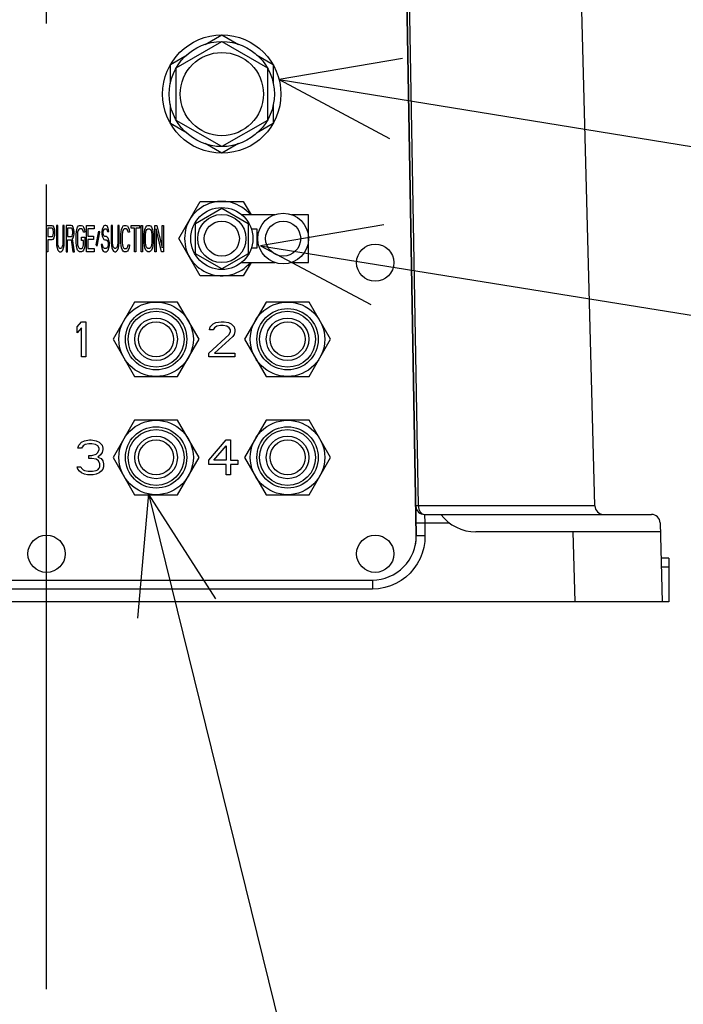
# Model space of a CAD drawing. Header units: millimetres. Extents: x 0 to 770, y -15 to 420.
# Tile 93 of 105: x 531 to 542, y 243 to 258. Entities that reach past the tile are written whole.
import ezdxf

# ---------------------------------------------------------------- set-up
doc = ezdxf.new("R2010")
doc.units = ezdxf.units.MM
doc.header["$LTSCALE"] = 32.67
doc.linetypes.add('CENTER', pattern=[0.6, 0.375, -0.075, 0.075, -0.075])
doc.layers.get('0').update_dxf_attribs({"linetype": 'CONTINUOUS'})
for name, color, linetype in [('ASSY', 7, 'CONTINUOUS'), ('AXIS', 7, 'CONTINUOUS'), ('CHAMFER', 7, 'CONTINUOUS'), ('DRA_ITEM', 7, 'CONTINUOUS'), ('DRAFT', 7, 'CONTINUOUS'), ('PIPING_NO', 7, 'CONTINUOUS'), ('ROUND', 7, 'CONTINUOUS')]:
    doc.layers.add(name, color=color, linetype=linetype)

msp = doc.modelspace()

# ---------------------------------------------------------------- linework, layer by layer
at = {"color": 7, "linetype": 'CONTINUOUS'}
for p, q in [((533.847397, 257.029905), (534.540217, 257.429905)), ((534.288908, 257.384812), (534.540217, 257.529905)), ((534.540217, 257.529905), (534.791527, 257.384812)), ((534.540217, 257.429905), (535.233038, 257.029905)), ((533.760795, 257.079905), (534.012104, 257.224999)), ((535.068331, 257.224999), (535.31964, 257.079905)), ((533.760795, 256.789718), (533.760795, 257.079905)), ((533.847397, 256.229905), (533.847397, 257.029905)), ((535.233038, 257.029905), (535.233038, 256.229905)), ((535.31964, 257.079905), (535.31964, 256.789718)), ((533.760795, 256.179905), (533.760795, 256.470093)), ((535.31964, 256.470093), (535.31964, 256.179905)), ((534.540217, 255.829905), (533.847397, 256.229905)), ((535.233038, 256.229905), (534.540217, 255.829905)), ((534.012104, 256.034812), (533.760795, 256.179905)), ((535.31964, 256.179905), (535.068331, 256.034812)), ((534.540217, 255.729905), (534.288908, 255.874999)), ((534.791527, 255.874999), (534.540217, 255.729905)), ((533.885887, 254.429905), (534.213052, 254.996572)), ((534.140217, 254.660845), (534.540217, 254.891785)), ((534.213052, 254.996572), (534.867383, 254.996572)), ((534.540217, 254.891785), (534.940217, 254.660845)), ((534.867383, 254.996572), (534.984777, 254.793239)), ((535.349151, 254.793239), (534.842546, 254.793239)), ((535.860217, 254.793239), (535.598023, 254.793239)), ((535.860217, 254.066572), (535.860217, 254.793239)), ((534.140217, 254.198965), (534.140217, 254.660845)), ((534.940217, 254.660845), (534.940217, 254.198965)), ((534.989739, 254.576001), (535.073551, 254.576001)), ((535.073551, 254.576001), (535.073551, 254.283809)), ((534.213052, 253.863239), (533.885887, 254.429905)), ((535.073551, 254.283809), (534.989739, 254.283809)), ((534.540217, 253.968025), (534.140217, 254.198965)), ((534.940217, 254.198965), (534.540217, 253.968025)), ((534.842546, 254.066572), (535.349078, 254.066572)), ((534.984777, 254.066572), (534.867383, 253.863239)), ((535.597951, 254.066572), (535.860217, 254.066572)), ((534.867383, 253.863239), (534.213052, 253.863239)), ((533.213052, 253.463239), (532.885887, 252.896572)), ((533.867383, 253.463239), (533.213052, 253.463239)), ((534.194548, 252.896572), (533.867383, 253.463239)), ((535.213052, 253.463239), (534.885887, 252.896572)), ((535.867383, 253.463239), (535.213052, 253.463239)), ((536.194548, 252.896572), (535.867383, 253.463239)), ((532.885887, 252.896572), (533.213052, 252.329905)), ((533.867383, 252.329905), (534.194548, 252.896572)), ((534.885887, 252.896572), (535.213052, 252.329905)), ((535.867383, 252.329905), (536.194548, 252.896572)), ((533.213052, 252.329905), (533.867383, 252.329905)), ((535.213052, 252.329905), (535.867383, 252.329905)), ((533.213052, 251.663239), (532.885887, 251.096572)), ((533.867383, 251.663239), (533.213052, 251.663239)), ((534.194548, 251.096572), (533.867383, 251.663239)), ((535.213052, 251.663239), (534.885887, 251.096572)), ((535.867383, 251.663239), (535.213052, 251.663239)), ((536.194548, 251.096572), (535.867383, 251.663239)), ((532.885887, 251.096572), (533.213052, 250.529905)), ((533.867383, 250.529905), (534.194548, 251.096572)), ((534.885887, 251.096572), (535.213052, 250.529905)), ((535.867383, 250.529905), (536.194548, 251.096572)), ((533.213052, 250.529905), (533.867383, 250.529905)), ((535.213052, 250.529905), (535.867383, 250.529905)), ((537.622521, 250.229905), (541.076997, 250.229905)), ((541.210284, 250.100062), (541.241799, 248.896572)), ((541.213867, 249.963239), (538.406884, 249.963239)), ((539.908922, 248.896572), (523.838179, 248.896572))]:
    msp.add_line(p, q, dxfattribs=at)
at = {"color": 9, "linetype": 'CONTINUOUS'}
for p, q in [((537.627054, 250.100062), (538.002272, 250.100062)), ((539.880991, 249.963239), (539.908922, 248.896572))]:
    msp.add_line(p, q, dxfattribs=at)
at = {"color": 7, "linetype": 'CONTINUOUS'}
for centre, radius in [((534.540217, 256.629905), 0.9), ((534.540217, 256.629905), 0.8), ((534.540217, 254.429905), 0.472667), ((534.540217, 254.429905), 0.366667), ((535.473551, 254.429905), 0.386667), ((534.540217, 254.429905), 0.266667), ((535.473551, 254.429905), 0.266667), ((533.540217, 252.896572), 0.566667), ((535.540217, 252.896572), 0.566667), ((533.540217, 252.896572), 0.466667), ((533.540217, 252.896572), 0.425767), ((535.540217, 252.896572), 0.466667), ((535.540217, 252.896572), 0.425767), ((533.540217, 252.896572), 0.323333), ((533.540217, 252.896572), 0.266667), ((535.540217, 252.896572), 0.323333), ((535.540217, 252.896572), 0.266667), ((533.540217, 251.096572), 0.566667), ((535.540217, 251.096572), 0.566667), ((533.540217, 251.096572), 0.466667), ((533.540217, 251.096572), 0.425767), ((535.540217, 251.096572), 0.466667), ((535.540217, 251.096572), 0.425767), ((533.540217, 251.096572), 0.323333), ((533.540217, 251.096572), 0.266667), ((535.540217, 251.096572), 0.323333), ((535.540217, 251.096572), 0.266667)]:
    msp.add_circle(centre, radius, dxfattribs=at)
for centre, radius, start, end in [((534.540217, 254.429905), 0.566667, 40.0310152, 319.9689848), ((538.406884, 250.629905), 0.666667, 216.8698976, 270), ((541.076997, 250.096572), 0.133333, 1.5, 90)]:
    msp.add_arc(centre, radius, start, end, dxfattribs=at)
at = {"layer": 'ASSY', "color": 7, "linetype": 'CONTINUOUS'}
for centre in [(536.873551, 254.063239), (531.873551, 249.629905), (536.873551, 249.629905)]:
    msp.add_circle(centre, 0.283333, dxfattribs=at)
at = {"layer": 'AXIS', "color": 7, "linetype": 'CENTER'}
msp.add_line((531.873551, 243.001213), (531.873551, 288.324184), dxfattribs=at)
at = {"layer": 'CHAMFER', "color": 7, "linetype": 'CONTINUOUS'}
msp.add_circle((534.540217, 256.629905), 0.633333, dxfattribs=at)
at = {"layer": 'DRA_ITEM', "color": 2, "linetype": 'CONTINUOUS'}
for p, q in [((535.412291, 256.852312), (544.635051, 255.352826)), ((535.129643, 254.317488), (576.986646, 247.59635)), ((533.422409, 250.542287), (538.295156, 230.793059))]:
    msp.add_line(p, q, dxfattribs=at)
for points in [[(537.287758, 257.171109), (535.412291, 256.852312), (537.090166, 255.955794)], [(537.004482, 254.63996), (535.129643, 254.317488), (536.809272, 253.42426)], [(534.451306, 248.942169), (533.422409, 250.542287), (533.255882, 248.647221)]]:
    msp.add_lwpolyline(points, dxfattribs=at)
at = {"layer": 'DRAFT', "color": 7, "linetype": 'CONTINUOUS'}
for p, q in [((540.216134, 250.359748), (539.948946, 260.563239)), ((541.340217, 248.896572), (541.241799, 248.896572))]:
    msp.add_line(p, q, dxfattribs=at)
at = {"layer": 'PIPING_NO', "color": 4, "linetype": 'CONTINUOUS'}
for p, q in [((531.873551, 254.629905), (531.953551, 254.629905)), ((531.873551, 254.229905), (531.873551, 254.629905)), ((531.956884, 254.587352), (531.893551, 254.587352)), ((531.893551, 254.587352), (531.893551, 254.459692)), ((531.953551, 254.629905), (531.970217, 254.621395)), ((531.966884, 254.578841), (531.956884, 254.587352)), ((531.973551, 254.56182), (531.966884, 254.578841)), ((531.970217, 254.621395), (531.983551, 254.595863)), ((531.983551, 254.595863), (531.993551, 254.56182)), ((532.043551, 254.629905), (532.023551, 254.629905)), ((532.023551, 254.629905), (532.023551, 254.366075)), ((532.043551, 254.366075), (532.043551, 254.629905)), ((532.143551, 254.629905), (532.123551, 254.629905)), ((532.123551, 254.629905), (532.123551, 254.366075)), ((532.143551, 254.366075), (532.143551, 254.629905)), ((532.250217, 254.629905), (532.170217, 254.629905)), ((532.170217, 254.629905), (532.170217, 254.229905)), ((532.253551, 254.587352), (532.190217, 254.587352)), ((532.190217, 254.587352), (532.190217, 254.459692)), ((532.266884, 254.621395), (532.250217, 254.629905)), ((532.263551, 254.578841), (532.253551, 254.587352)), ((532.270217, 254.56182), (532.263551, 254.578841)), ((532.280217, 254.595863), (532.266884, 254.621395)), ((532.290217, 254.56182), (532.280217, 254.595863)), ((532.333551, 254.570331), (532.346884, 254.604373)), ((532.346884, 254.604373), (532.360217, 254.621395)), ((532.360217, 254.621395), (532.376884, 254.629905)), ((532.376884, 254.578841), (532.363551, 254.570331)), ((532.376884, 254.629905), (532.406884, 254.629905)), ((532.406884, 254.578841), (532.376884, 254.578841)), ((532.406884, 254.629905), (532.423551, 254.621395)), ((532.420217, 254.570331), (532.406884, 254.578841)), ((532.423551, 254.621395), (532.436884, 254.604373)), ((532.436884, 254.604373), (532.450217, 254.570331)), ((532.480217, 254.629905), (532.600217, 254.629905)), ((532.480217, 254.229905), (532.480217, 254.629905)), ((532.600217, 254.578841), (532.500217, 254.578841)), ((532.500217, 254.578841), (532.500217, 254.468203)), ((532.600217, 254.629905), (532.600217, 254.578841)), ((532.733551, 254.604373), (532.720217, 254.570331)), ((532.746884, 254.621395), (532.733551, 254.604373)), ((532.760217, 254.629905), (532.746884, 254.621395)), ((532.750217, 254.570331), (532.760217, 254.578841)), ((532.776884, 254.629905), (532.760217, 254.629905)), ((532.760217, 254.578841), (532.780217, 254.578841)), ((532.793551, 254.621395), (532.776884, 254.629905)), ((532.780217, 254.578841), (532.790217, 254.570331)), ((532.806884, 254.595863), (532.793551, 254.621395)), ((532.816884, 254.56182), (532.806884, 254.595863)), ((532.876884, 254.629905), (532.856884, 254.629905)), ((532.856884, 254.629905), (532.856884, 254.366075)), ((532.876884, 254.366075), (532.876884, 254.629905)), ((532.976884, 254.629905), (532.956884, 254.629905)), ((532.956884, 254.629905), (532.956884, 254.366075)), ((532.976884, 254.366075), (532.976884, 254.629905)), ((533.013551, 254.570331), (533.026884, 254.604373)), ((533.026884, 254.604373), (533.040217, 254.621395)), ((533.040217, 254.621395), (533.056884, 254.629905)), ((533.056884, 254.578841), (533.043551, 254.570331)), ((533.056884, 254.629905), (533.086884, 254.629905)), ((533.086884, 254.578841), (533.056884, 254.578841)), ((533.086884, 254.629905), (533.103551, 254.621395)), ((533.100217, 254.570331), (533.086884, 254.578841)), ((533.103551, 254.621395), (533.116884, 254.604373)), ((533.116884, 254.604373), (533.130217, 254.570331)), ((533.160218, 254.629905), (533.286884, 254.629905)), ((533.160218, 254.587352), (533.160218, 254.629905)), ((533.213551, 254.587352), (533.160218, 254.587352)), ((533.213551, 254.229905), (533.213551, 254.587352)), ((533.286884, 254.587352), (533.233551, 254.587352)), ((533.233551, 254.587352), (533.233551, 254.229905)), ((533.286884, 254.629905), (533.286884, 254.587352)), ((533.313551, 254.629905), (533.333551, 254.629905)), ((533.313551, 254.229905), (533.313551, 254.629905)), ((533.333551, 254.629905), (533.333551, 254.229905)), ((533.370218, 254.570331), (533.383551, 254.604373)), ((533.383551, 254.604373), (533.396884, 254.621395)), ((533.396884, 254.621395), (533.413551, 254.629905)), ((533.400218, 254.570331), (533.413551, 254.578841)), ((533.413551, 254.629905), (533.440218, 254.629905)), ((533.413551, 254.578841), (533.440218, 254.578841)), ((533.440218, 254.629905), (533.456884, 254.621395)), ((533.440218, 254.578841), (533.453551, 254.570331)), ((533.456884, 254.621395), (533.470218, 254.604373)), ((533.470218, 254.604373), (533.483551, 254.570331)), ((533.520218, 254.629905), (533.550218, 254.629905)), ((533.520218, 254.229905), (533.520218, 254.629905)), ((533.623551, 254.229905), (533.540218, 254.578841)), ((533.540218, 254.578841), (533.540218, 254.229905)), ((533.550218, 254.629905), (533.633551, 254.28948)), ((533.633551, 254.629905), (533.653551, 254.629905)), ((533.633551, 254.28948), (533.633551, 254.629905)), ((533.653551, 254.629905), (533.653551, 254.229905)), ((531.893551, 254.459692), (531.956884, 254.459692)), ((531.956884, 254.459692), (531.966884, 254.468203)), ((531.966884, 254.468203), (531.973551, 254.485224)), ((531.983551, 254.442671), (531.970217, 254.417139)), ((531.976884, 254.536288), (531.973551, 254.56182)), ((531.973551, 254.485224), (531.976884, 254.510756)), ((531.976884, 254.510756), (531.976884, 254.536288)), ((531.993551, 254.476714), (531.983551, 254.442671)), ((531.993551, 254.56182), (531.996884, 254.536288)), ((531.996884, 254.502246), (531.993551, 254.476714)), ((531.996884, 254.536288), (531.996884, 254.502246)), ((532.190217, 254.459692), (532.253551, 254.459692)), ((532.253551, 254.459692), (532.263551, 254.468203)), ((532.263551, 254.468203), (532.270217, 254.485224)), ((532.266884, 254.42565), (532.280217, 254.442671)), ((532.296884, 254.229905), (532.266884, 254.42565)), ((532.273551, 254.536288), (532.270217, 254.56182)), ((532.270217, 254.485224), (532.273551, 254.510756)), ((532.273551, 254.510756), (532.273551, 254.536288)), ((532.280217, 254.442671), (532.290217, 254.476714)), ((532.293551, 254.536288), (532.290217, 254.56182)), ((532.290217, 254.476714), (532.293551, 254.502246)), ((532.293551, 254.502246), (532.293551, 254.536288)), ((532.323551, 254.493735), (532.326884, 254.536288)), ((532.323551, 254.366075), (532.323551, 254.493735)), ((532.326884, 254.536288), (532.333551, 254.570331)), ((532.346884, 254.527778), (532.343551, 254.493735)), ((532.343551, 254.493735), (532.343551, 254.366075)), ((532.353551, 254.55331), (532.346884, 254.527778)), ((532.363551, 254.570331), (532.353551, 254.55331)), ((532.403551, 254.451182), (532.453551, 254.451182)), ((532.403551, 254.400118), (532.403551, 254.451182)), ((532.430217, 254.55331), (532.420217, 254.570331)), ((532.433551, 254.527778), (532.430217, 254.55331)), ((532.453551, 254.527778), (532.433551, 254.527778)), ((532.450217, 254.570331), (532.453551, 254.527778)), ((532.453551, 254.451182), (532.453551, 254.323522)), ((532.500217, 254.468203), (532.586884, 254.468203)), ((532.586884, 254.468203), (532.586884, 254.417139)), ((532.626884, 254.332033), (532.670217, 254.544799)), ((532.680217, 254.527778), (532.636884, 254.315012)), ((532.670217, 254.544799), (532.680217, 254.527778)), ((532.720217, 254.570331), (532.716884, 254.536288)), ((532.716884, 254.536288), (532.716884, 254.502246)), ((532.716884, 254.502246), (532.720217, 254.468203)), ((532.720217, 254.468203), (532.733551, 254.434161)), ((532.733551, 254.434161), (532.746884, 254.417139)), ((532.736884, 254.527778), (532.740217, 254.55331)), ((532.736884, 254.510756), (532.736884, 254.527778)), ((532.740217, 254.485224), (532.736884, 254.510756)), ((532.740217, 254.55331), (532.750217, 254.570331)), ((532.750217, 254.468203), (532.740217, 254.485224)), ((532.760217, 254.459692), (532.750217, 254.468203)), ((532.780217, 254.459692), (532.760217, 254.459692)), ((532.796884, 254.451182), (532.780217, 254.459692)), ((532.790217, 254.570331), (532.796884, 254.55331)), ((532.796884, 254.55331), (532.800217, 254.536288)), ((532.810217, 254.434161), (532.796884, 254.451182)), ((532.800217, 254.536288), (532.820217, 254.536288)), ((532.823551, 254.400118), (532.810217, 254.434161)), ((532.820217, 254.536288), (532.816884, 254.56182)), ((533.003551, 254.493735), (533.006884, 254.536288)), ((533.003551, 254.366075), (533.003551, 254.493735)), ((533.006884, 254.536288), (533.013551, 254.570331)), ((533.026884, 254.527778), (533.023551, 254.493735)), ((533.023551, 254.493735), (533.023551, 254.366075)), ((533.033551, 254.55331), (533.026884, 254.527778)), ((533.043551, 254.570331), (533.033551, 254.55331)), ((533.110217, 254.55331), (533.100217, 254.570331)), ((533.113551, 254.527778), (533.110217, 254.55331)), ((533.133551, 254.527778), (533.113551, 254.527778)), ((533.130217, 254.570331), (533.133551, 254.527778)), ((533.360218, 254.493735), (533.363551, 254.536288)), ((533.360218, 254.366075), (533.360218, 254.493735)), ((533.363551, 254.536288), (533.370218, 254.570331)), ((533.380218, 254.493735), (533.383551, 254.527778)), ((533.380218, 254.366075), (533.380218, 254.493735)), ((533.383551, 254.527778), (533.390218, 254.55331)), ((533.390218, 254.55331), (533.400218, 254.570331)), ((533.453551, 254.570331), (533.463551, 254.55331)), ((533.463551, 254.55331), (533.470218, 254.527778)), ((533.470218, 254.527778), (533.473551, 254.493735)), ((533.473551, 254.493735), (533.473551, 254.366075)), ((533.483551, 254.570331), (533.490218, 254.536288)), ((533.490218, 254.536288), (533.493551, 254.493735)), ((533.493551, 254.493735), (533.493551, 254.366075)), ((531.953551, 254.408629), (531.893551, 254.408629)), ((531.893551, 254.408629), (531.893551, 254.229905)), ((531.970217, 254.417139), (531.953551, 254.408629)), ((532.023551, 254.366075), (532.026884, 254.323522)), ((532.026884, 254.323522), (532.033551, 254.28948)), ((532.033551, 254.28948), (532.046884, 254.255437)), ((532.046884, 254.332033), (532.043551, 254.366075)), ((532.053551, 254.306501), (532.046884, 254.332033)), ((532.063551, 254.28948), (532.053551, 254.306501)), ((532.076884, 254.280969), (532.063551, 254.28948)), ((532.090217, 254.280969), (532.076884, 254.280969)), ((532.103551, 254.28948), (532.090217, 254.280969)), ((532.113551, 254.306501), (532.103551, 254.28948)), ((532.120217, 254.332033), (532.113551, 254.306501)), ((532.123551, 254.366075), (532.120217, 254.332033)), ((532.120217, 254.255437), (532.133551, 254.28948)), ((532.133551, 254.28948), (532.140217, 254.323522)), ((532.140217, 254.323522), (532.143551, 254.366075)), ((532.190217, 254.408629), (532.246884, 254.408629)), ((532.190217, 254.229905), (532.190217, 254.408629)), ((532.246884, 254.408629), (532.273551, 254.229905)), ((532.326884, 254.323522), (532.323551, 254.366075)), ((532.333551, 254.28948), (532.326884, 254.323522)), ((532.346884, 254.255437), (532.333551, 254.28948)), ((532.343551, 254.366075), (532.346884, 254.332033)), ((532.346884, 254.332033), (532.353551, 254.306501)), ((532.353551, 254.306501), (532.363551, 254.28948)), ((532.363551, 254.28948), (532.376884, 254.280969)), ((532.376884, 254.280969), (532.406884, 254.280969)), ((532.433551, 254.400118), (532.403551, 254.400118)), ((532.406884, 254.280969), (532.420217, 254.28948)), ((532.420217, 254.28948), (532.430217, 254.306501)), ((532.430217, 254.306501), (532.433551, 254.332033)), ((532.433551, 254.332033), (532.433551, 254.400118)), ((532.450217, 254.28948), (532.436884, 254.255437)), ((532.453551, 254.323522), (532.450217, 254.28948)), ((532.586884, 254.417139), (532.500217, 254.417139)), ((532.500217, 254.417139), (532.500217, 254.280969)), ((532.500217, 254.280969), (532.600217, 254.280969)), ((532.600217, 254.280969), (532.600217, 254.229905)), ((532.636884, 254.315012), (532.626884, 254.332033)), ((532.726884, 254.340544), (532.706884, 254.340544)), ((532.706884, 254.340544), (532.710217, 254.306501)), ((532.710217, 254.306501), (532.720217, 254.263948)), ((532.730217, 254.315012), (532.726884, 254.340544)), ((532.740217, 254.28948), (532.730217, 254.315012)), ((532.753551, 254.280969), (532.740217, 254.28948)), ((532.746884, 254.417139), (532.760217, 254.408629)), ((532.780217, 254.280969), (532.753551, 254.280969)), ((532.760217, 254.408629), (532.780217, 254.408629)), ((532.780217, 254.408629), (532.793551, 254.400118)), ((532.793551, 254.28948), (532.780217, 254.280969)), ((532.793551, 254.400118), (532.803551, 254.383097)), ((532.803551, 254.306501), (532.793551, 254.28948)), ((532.803551, 254.383097), (532.810217, 254.357565)), ((532.810217, 254.332033), (532.803551, 254.306501)), ((532.810217, 254.357565), (532.810217, 254.332033)), ((532.810217, 254.255437), (532.823551, 254.28948)), ((532.830217, 254.366075), (532.823551, 254.400118)), ((532.823551, 254.28948), (532.830217, 254.323522)), ((532.830217, 254.323522), (532.830217, 254.366075)), ((532.856884, 254.366075), (532.860217, 254.323522)), ((532.860217, 254.323522), (532.866884, 254.28948)), ((532.866884, 254.28948), (532.880217, 254.255437)), ((532.880217, 254.332033), (532.876884, 254.366075)), ((532.886884, 254.306501), (532.880217, 254.332033)), ((532.896884, 254.28948), (532.886884, 254.306501)), ((532.910217, 254.280969), (532.896884, 254.28948)), ((532.923551, 254.280969), (532.910217, 254.280969)), ((532.936884, 254.28948), (532.923551, 254.280969)), ((532.946884, 254.306501), (532.936884, 254.28948)), ((532.953551, 254.332033), (532.946884, 254.306501)), ((532.956884, 254.366075), (532.953551, 254.332033)), ((532.953551, 254.255437), (532.966884, 254.28948)), ((532.966884, 254.28948), (532.973551, 254.323522)), ((532.973551, 254.323522), (532.976884, 254.366075)), ((533.006884, 254.323522), (533.003551, 254.366075)), ((533.013551, 254.28948), (533.006884, 254.323522)), ((533.026884, 254.255437), (533.013551, 254.28948)), ((533.023551, 254.366075), (533.026884, 254.332033)), ((533.026884, 254.332033), (533.033551, 254.306501)), ((533.033551, 254.306501), (533.043551, 254.28948)), ((533.043551, 254.28948), (533.056884, 254.280969)), ((533.056884, 254.280969), (533.086884, 254.280969)), ((533.086884, 254.280969), (533.100217, 254.28948)), ((533.100217, 254.28948), (533.110217, 254.306501)), ((533.110217, 254.306501), (533.113551, 254.332033)), ((533.113551, 254.332033), (533.133551, 254.332033)), ((533.130217, 254.28948), (533.116884, 254.255437)), ((533.133551, 254.332033), (533.130217, 254.28948)), ((533.363551, 254.323522), (533.360218, 254.366075)), ((533.370218, 254.28948), (533.363551, 254.323522)), ((533.383551, 254.255437), (533.370218, 254.28948)), ((533.383551, 254.332033), (533.380218, 254.366075)), ((533.390218, 254.306501), (533.383551, 254.332033)), ((533.400218, 254.28948), (533.390218, 254.306501)), ((533.413551, 254.280969), (533.400218, 254.28948)), ((533.440218, 254.280969), (533.413551, 254.280969)), ((533.453551, 254.28948), (533.440218, 254.280969)), ((533.463551, 254.306501), (533.453551, 254.28948)), ((533.470218, 254.332033), (533.463551, 254.306501)), ((533.473551, 254.366075), (533.470218, 254.332033)), ((533.483551, 254.28948), (533.470218, 254.255437)), ((533.490218, 254.323522), (533.483551, 254.28948)), ((533.493551, 254.366075), (533.490218, 254.323522)), ((531.893551, 254.229905), (531.873551, 254.229905)), ((532.046884, 254.255437), (532.060217, 254.238416)), ((532.060217, 254.238416), (532.076884, 254.229905)), ((532.076884, 254.229905), (532.090217, 254.229905)), ((532.090217, 254.229905), (532.106884, 254.238416)), ((532.106884, 254.238416), (532.120217, 254.255437)), ((532.170217, 254.229905), (532.190217, 254.229905)), ((532.273551, 254.229905), (532.296884, 254.229905)), ((532.360217, 254.238416), (532.346884, 254.255437)), ((532.376884, 254.229905), (532.360217, 254.238416)), ((532.406884, 254.229905), (532.376884, 254.229905)), ((532.423551, 254.238416), (532.406884, 254.229905)), ((532.436884, 254.255437), (532.423551, 254.238416)), ((532.600217, 254.229905), (532.480217, 254.229905)), ((532.720217, 254.263948), (532.736884, 254.238416)), ((532.736884, 254.238416), (532.753551, 254.229905)), ((532.753551, 254.229905), (532.780217, 254.229905)), ((532.780217, 254.229905), (532.796884, 254.238416)), ((532.796884, 254.238416), (532.810217, 254.255437)), ((532.880217, 254.255437), (532.893551, 254.238416)), ((532.893551, 254.238416), (532.910217, 254.229905)), ((532.910217, 254.229905), (532.923551, 254.229905)), ((532.923551, 254.229905), (532.940217, 254.238416)), ((532.940217, 254.238416), (532.953551, 254.255437)), ((533.040217, 254.238416), (533.026884, 254.255437)), ((533.056884, 254.229905), (533.040217, 254.238416)), ((533.086884, 254.229905), (533.056884, 254.229905)), ((533.103551, 254.238416), (533.086884, 254.229905)), ((533.116884, 254.255437), (533.103551, 254.238416)), ((533.233551, 254.229905), (533.213551, 254.229905)), ((533.333551, 254.229905), (533.313551, 254.229905)), ((533.396884, 254.238416), (533.383551, 254.255437)), ((533.413551, 254.229905), (533.396884, 254.238416)), ((533.440218, 254.229905), (533.413551, 254.229905)), ((533.456884, 254.238416), (533.440218, 254.229905)), ((533.470218, 254.255437), (533.456884, 254.238416)), ((533.540218, 254.229905), (533.520218, 254.229905)), ((533.653551, 254.229905), (533.623551, 254.229905)), ((532.340217, 253.083806), (532.406884, 253.163239)), ((532.340217, 252.993026), (532.340217, 253.083806)), ((532.406884, 253.163239), (532.473551, 253.163239)), ((532.473551, 253.163239), (532.473551, 252.629905)), ((534.351329, 253.038416), (534.36244, 253.083806)), ((534.36244, 253.083806), (534.406884, 253.129196)), ((534.406884, 253.129196), (534.451329, 253.151891)), ((534.46244, 253.095154), (534.429106, 253.072458)), ((534.451329, 253.151891), (534.529106, 253.163239)), ((534.517995, 253.106501), (534.46244, 253.095154)), ((534.56244, 253.106501), (534.517995, 253.106501)), ((534.529106, 253.163239), (534.573551, 253.163239)), ((534.617995, 253.095154), (534.56244, 253.106501)), ((534.573551, 253.163239), (534.640217, 253.151891)), ((534.651329, 253.072458), (534.617995, 253.095154)), ((534.640217, 253.151891), (534.684662, 253.129196)), ((534.684662, 253.129196), (534.729106, 253.083806)), ((534.729106, 253.083806), (534.740217, 253.038416)), ((532.406884, 253.072458), (532.340217, 252.993026)), ((532.406884, 252.629905), (532.406884, 253.072458)), ((534.340217, 252.686643), (534.651329, 252.970331)), ((534.406884, 253.038416), (534.351329, 253.038416)), ((534.429106, 253.072458), (534.406884, 253.038416)), ((534.706884, 252.936288), (534.429106, 252.686643)), ((534.673551, 253.038416), (534.651329, 253.072458)), ((534.651329, 252.970331), (534.673551, 253.015721)), ((534.673551, 253.015721), (534.673551, 253.038416)), ((534.729106, 252.970331), (534.706884, 252.936288)), ((534.740217, 253.015721), (534.729106, 252.970331)), ((534.740217, 253.038416), (534.740217, 253.015721)), ((532.473551, 252.629905), (532.406884, 252.629905)), ((534.340217, 252.629905), (534.340217, 252.686643)), ((534.740217, 252.629905), (534.340217, 252.629905)), ((534.429106, 252.686643), (534.740217, 252.686643)), ((534.740217, 252.686643), (534.740217, 252.629905)), ((532.351329, 251.238416), (532.36244, 251.283806)), ((532.36244, 251.283806), (532.406884, 251.329196)), ((532.406884, 251.329196), (532.451329, 251.351891)), ((532.46244, 251.295154), (532.429106, 251.272458)), ((532.451329, 251.351891), (532.529106, 251.363239)), ((532.517995, 251.306501), (532.46244, 251.295154)), ((532.56244, 251.306501), (532.517995, 251.306501)), ((532.529106, 251.363239), (532.551329, 251.363239)), ((532.551329, 251.363239), (532.629106, 251.351891)), ((532.617995, 251.295154), (532.56244, 251.306501)), ((532.651329, 251.272458), (532.617995, 251.295154)), ((532.629106, 251.351891), (532.673551, 251.329196)), ((532.673551, 251.329196), (532.717995, 251.283806)), ((532.717995, 251.283806), (532.729106, 251.238416)), ((534.340217, 251.056856), (534.606884, 251.363239)), ((534.606884, 251.363239), (534.673551, 251.363239)), ((534.673551, 251.363239), (534.673551, 251.056856)), ((532.406884, 251.238416), (532.351329, 251.238416)), ((532.429106, 251.272458), (532.406884, 251.238416)), ((532.56244, 251.124941), (532.629106, 251.147636)), ((532.629106, 251.147636), (532.651329, 251.170331)), ((532.673551, 251.238416), (532.651329, 251.272458)), ((532.651329, 251.170331), (532.673551, 251.215721)), ((532.695773, 251.136288), (532.651329, 251.102246)), ((532.673551, 251.215721), (532.673551, 251.238416)), ((532.717995, 251.170331), (532.695773, 251.136288)), ((532.729106, 251.215721), (532.717995, 251.170331)), ((532.729106, 251.238416), (532.729106, 251.215721)), ((534.417995, 251.056856), (534.606884, 251.272458)), ((534.606884, 251.272458), (534.606884, 251.056856)), ((532.517995, 251.124941), (532.56244, 251.124941)), ((532.517995, 251.079551), (532.517995, 251.124941)), ((532.56244, 251.079551), (532.517995, 251.079551)), ((532.629106, 251.068203), (532.56244, 251.079551)), ((532.66244, 251.045508), (532.629106, 251.068203)), ((532.651329, 251.102246), (532.706884, 251.079551)), ((532.684662, 251.000118), (532.66244, 251.045508)), ((532.684662, 250.954728), (532.684662, 251.000118)), ((532.706884, 251.079551), (532.729106, 251.045508)), ((532.729106, 251.045508), (532.740217, 251.000118)), ((532.740217, 251.000118), (532.740217, 250.954728)), ((534.340217, 250.988771), (534.340217, 251.056856)), ((534.606884, 250.988771), (534.340217, 250.988771)), ((534.606884, 251.056856), (534.417995, 251.056856)), ((534.606884, 250.829905), (534.606884, 250.988771)), ((534.673551, 251.056856), (534.784662, 251.056856)), ((534.784662, 250.988771), (534.673551, 250.988771)), ((534.673551, 250.988771), (534.673551, 250.829905)), ((534.784662, 251.056856), (534.784662, 250.988771)), ((532.340217, 250.954728), (532.395773, 250.954728)), ((532.351329, 250.920685), (532.340217, 250.954728)), ((532.373551, 250.886643), (532.351329, 250.920685)), ((532.406884, 250.863948), (532.373551, 250.886643)), ((532.395773, 250.954728), (532.406884, 250.932033)), ((532.406884, 250.932033), (532.429106, 250.909338)), ((532.451329, 250.841253), (532.406884, 250.863948)), ((532.429106, 250.909338), (532.451329, 250.89799)), ((532.451329, 250.89799), (532.506884, 250.886643)), ((532.495773, 250.829905), (532.451329, 250.841253)), ((532.584662, 250.829905), (532.495773, 250.829905)), ((532.506884, 250.886643), (532.573551, 250.886643)), ((532.573551, 250.886643), (532.629106, 250.89799)), ((532.629106, 250.841253), (532.584662, 250.829905)), ((532.629106, 250.89799), (532.651329, 250.909338)), ((532.673551, 250.863948), (532.629106, 250.841253)), ((532.651329, 250.909338), (532.673551, 250.932033)), ((532.673551, 250.932033), (532.684662, 250.954728)), ((532.706884, 250.886643), (532.673551, 250.863948)), ((532.729106, 250.920685), (532.706884, 250.886643)), ((532.740217, 250.954728), (532.729106, 250.920685)), ((534.673551, 250.829905), (534.606884, 250.829905))]:
    msp.add_line(p, q, dxfattribs=at)
at = {"layer": 'ROUND', "color": 7, "linetype": 'CONTINUOUS'}
for p, q in [((537.49711, 249.908207), (537.351651, 258.24154)), ((537.351735, 258.241628), (537.498287, 249.908294)), ((541.340217, 249.563239), (541.224341, 249.563239)), ((541.340217, 249.563239), (541.340217, 248.896572)), ((526.916557, 249.229905), (536.830545, 249.229905)), ((541.241799, 248.896572), (539.908922, 248.896572))]:
    msp.add_line(p, q, dxfattribs=at)
at = {"layer": 'ROUND', "color": 9, "linetype": 'CONTINUOUS'}
for p, q in [((537.532115, 250.359748), (537.39452, 258.240377)), ((537.622521, 250.229905), (537.627054, 250.100062)), ((537.627054, 250.100062), (537.630423, 249.907044)), ((541.340217, 249.426415), (541.227924, 249.426415)), ((536.830545, 249.229905), (536.830545, 249.093082)), ((536.830545, 249.093082), (526.916557, 249.093082))]:
    msp.add_line(p, q, dxfattribs=at)
for points in [[(540.216134, 250.359748), (537.517247, 250.359805), (537.50524, 250.359955), (537.49642, 250.360194), (537.491027, 250.360516), (537.490332, 250.360667)], [(537.532115, 250.359748), (537.534248, 250.334245), (537.539662, 250.309811), (537.548156, 250.287363), (537.559413, 250.267734), (537.573016, 250.251655), (537.588459, 250.239724), (537.605168, 250.232383), (537.622521, 250.229905)], [(537.494899, 250.100939), (537.496313, 250.10059), (537.503906, 250.100068), (537.516229, 250.099679), (537.532809, 250.09944), (537.553008, 250.099358), (537.576051, 250.099438), (537.601053, 250.099676), (537.627054, 250.100062)], [(537.630423, 249.907044), (537.626748, 249.815236), (537.613092, 249.726892), (537.589536, 249.640234), (537.556488, 249.556917), (537.514409, 249.477956), (537.463764, 249.404171), (537.405149, 249.336458), (537.339382, 249.275761), (537.267295, 249.222821), (537.189559, 249.178163), (537.107443, 249.14253), (537.019352, 249.115681), (536.926081, 249.098807), (536.830545, 249.093082)], [(537.499682, 249.907571), (537.507275, 249.907049), (537.519598, 249.906661), (537.536178, 249.906421), (537.556377, 249.90634), (537.57942, 249.906419), (537.604422, 249.906657), (537.630423, 249.907044)]]:
    msp.add_lwpolyline(points, dxfattribs=at)
at = {"layer": 'ROUND', "color": 7, "linetype": 'CONTINUOUS'}
for centre, radius, start, end in [((537.622521, 250.363239), 0.133333, 185.9761811, 270), ((540.349422, 250.363239), 0.133333, 181.5, 270), ((536.830545, 249.896572), 0.666667, 270, 1), ((536.831724, 249.896572), 0.666667, 347.8119246, 1.0075116)]:
    msp.add_arc(centre, radius, start, end, dxfattribs=at)

doc.saveas('drawing.dxf')
